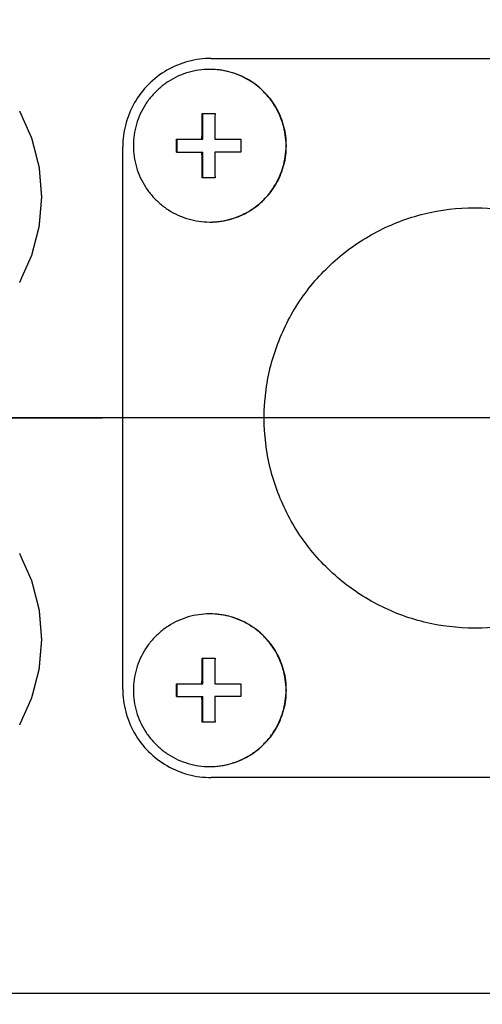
# Model space of a CAD drawing. Header units: millimetres. Extents: x 0 to 594, y 0 to 420.
# Tile 20 of 256: x 95.21 to 97.3, y 273.77 to 278.22. Entities that reach past the tile are written whole.
import ezdxf

# ---------------------------------------------------------------- set-up
doc = ezdxf.new("R2010")
doc.units = ezdxf.units.MM
doc.header["$LTSCALE"] = 32.67
for name, pattern in [('CENTER', [0.6, 0.375, -0.075, 0.075, -0.075]), ('DOT', [0.2, 0.1, -0.1]), ('PHANTOM', [0.8, 0.45, -0.05, 0.1, -0.05, 0.1, -0.05])]:
    doc.linetypes.add(name, pattern=pattern)
doc.layers.get('0').update_dxf_attribs({"linetype": 'CONTINUOUS'})
for name, color, linetype in [('CRV', 7, 'CONTINUOUS'), ('DEFAULT_1', 7, 'CENTER'), ('DRIV_DIM', 7, 'CONTINUOUS')]:
    doc.layers.add(name, color=color, linetype=linetype)
doc.styles.get("Standard").update_dxf_attribs({"font": 'MS PGothic.ttf', "width": 0.8})
doc.dimstyles.new('DIMSTYLE_3', dxfattribs={"dimtxt": 3.8, "dimasz": 1.8, "dimexe": 0.18, "dimexo": 0.0625, "dimgap": 0.09, "dimtad": 1, "dimdec": 3, "dimlfac": 10, "dimdsep": 46, "dimtxsty": 'STANDARD', "dimblk": 'OPEN', "dimblk1": 'OPEN', "dimblk2": 'OPEN', "dimcen": 0.09, "dimadec": 0, "dimazin": 0, "dimtp": 0.5, "dimtm": 0.5, "dimtfac": 1, "dimtdec": 3, "dimtofl": 0, "dimtmove": 0, "dimatfit": 3, "dimldrblk": 'OPEN', "dimfxl": 1, "dimtolj": 1, "dimarcsym": 0})
doc.dimstyles.new('DIMSTYLE_4', dxfattribs={"dimtxt": 3.8, "dimasz": 1.8, "dimexe": 0.18, "dimexo": 0.0625, "dimgap": 0.09, "dimtad": 1, "dimdec": 1, "dimlfac": 10, "dimdsep": 46, "dimtxsty": 'STANDARD', "dimblk": 'OPEN', "dimblk1": 'OPEN', "dimblk2": 'OPEN', "dimcen": 0.09, "dimadec": 0, "dimazin": 0, "dimtp": 0.1, "dimtm": 0.1, "dimtfac": 1, "dimtdec": 1, "dimtofl": 0, "dimtmove": 0, "dimatfit": 3, "dimldrblk": 'OPEN', "dimfxl": 1, "dimtolj": 1, "dimarcsym": 0})

# ---------------------------------------------------------------- blocks, each defined once
blk = doc.blocks.new('_OPEN')
at = {"color": 0, "linetype": 'ByBlock'}
for p, q in [((0, 0), (-1, 0.342)), ((-1, -0.342), (0, 0)), ((-1, 0), (0, 0))]:
    blk.add_line(p, q, dxfattribs=at)
blk = doc.blocks.new('*D26')
at = {"layer": 'DRIV_DIM', "color": 2, "linetype": 'Continuous'}
blk.add_line((46.5875, 332.9095), (139.7536, 276.4223), dxfattribs=at)
at = {"layer": 'DRIV_DIM', "color": 2, "linetype": 'Continuous', "xscale": 1.8, "yscale": 1.8, "zscale": 1.8, "rotation": 148.771321}
blk.add_blockref('_OPEN', (46.5875, 332.9095), dxfattribs=at)
at = {"layer": 'DRIV_DIM', "color": 2, "linetype": 'Continuous', "width": 0.8}
for s, p in [('R', (54.193, 329.4092)), ('1089.5', (56.7925, 327.8331))]:
    blk.add_text(s, height=3.8, rotation=-31.2287, dxfattribs=at).set_placement(p)
blk = doc.blocks.new('*D29')
at = {"layer": 'DRIV_DIM', "color": 2, "linetype": 'Continuous'}
for p, q in [((141.2308, 276.6828), (215.2104, 289.7274)), ((138.2536, 276.4223), (63.1327, 276.4223))]:
    blk.add_line(p, q, dxfattribs=at)
for points in [[(212.3019, 291.0346), (213.2407, 289.3801), (213.5118, 291.2631)], [(64.5389, 278.2296), (65.1327, 276.4223), (65.77, 278.2148)]]:
    blk.add_lwpolyline(points, dxfattribs=at)
for start, end in [(10, 95), (95, 180)]:
    blk.add_arc((139.7536, 276.4223), 74.6208, start, end, dxfattribs=at)
at = {"layer": 'DRIV_DIM', "color": 2, "linetype": 'Continuous', "width": 0.766667}
blk.add_text('170%%d', height=3.8, rotation=15.7929, dxfattribs=at).set_placement((113.3173, 348.4812))
blk = doc.blocks.new('*D30')
at = {"layer": 'DRIV_DIM', "color": 2, "linetype": 'Continuous'}
for p, q in [((138.2536, 276.4223), (63.0877, 276.4223)), ((141.2308, 276.1618), (215.2547, 263.1094))]:
    blk.add_line(p, q, dxfattribs=at)
for points in [[(65.725, 274.6299), (65.0877, 276.4223), (64.4938, 274.615)], [(213.5561, 261.5738), (213.2851, 263.4567), (212.3462, 261.8022)]]:
    blk.add_lwpolyline(points, dxfattribs=at)
for start, end in [(180, 265), (265, 350)]:
    blk.add_arc((139.7536, 276.4223), 74.6659, start, end, dxfattribs=at)
at = {"layer": 'DRIV_DIM', "color": 2, "linetype": 'Continuous', "width": 0.766667}
blk.add_text('170%%d', height=3.8, rotation=-27.3246, dxfattribs=at).set_placement((97.66, 207.6469))
blk = doc.blocks.new('*D31')
at = {"layer": 'DRIV_DIM', "color": 2, "linetype": 'Continuous'}
blk.add_line((54.9296, 356.9385), (139.7536, 276.4223), dxfattribs=at)
at = {"layer": 'DRIV_DIM', "color": 2, "linetype": 'Continuous', "xscale": 1.8, "yscale": 1.8, "zscale": 1.8, "rotation": 136.492477}
blk.add_blockref('_OPEN', (54.9296, 356.9385), dxfattribs=at)
at = {"layer": 'DRIV_DIM', "color": 2, "linetype": 'Continuous', "width": 0.8}
for s, p in [('R', (65.6723, 348.0511)), ('1169.5', (67.8772, 345.9582))]:
    blk.add_text(s, height=3.8, rotation=-43.5075, dxfattribs=at).set_placement(p)

msp = doc.modelspace()

# ---------------------------------------------------------------- linework, layer by layer
at = {"color": 7, "linetype": 'Continuous'}
for p, q in [((96.07282, 278.04732), (98.52102, 278.04732)), ((96.032, 277.79782), (96.08996, 277.79782)), ((96.03471, 277.68182), (96.03471, 277.79782)), ((95.91609, 277.68182), (96.03471, 277.68182)), ((95.91879, 277.62382), (95.91879, 277.68182)), ((96.0891, 277.68182), (96.20588, 277.68182)), ((95.67311, 275.19732), (95.67311, 277.64732)), ((95.91609, 277.62382), (96.03471, 277.62382)), ((96.03471, 277.50782), (96.03471, 277.62382)), ((96.20588, 277.62382), (96.0891, 277.62382)), ((96.08996, 277.50782), (96.032, 277.50782)), ((96.032, 275.33682), (96.08996, 275.33682)), ((96.03471, 275.22082), (96.03471, 275.33682)), ((95.91609, 275.22082), (96.03471, 275.22082)), ((95.91879, 275.16282), (95.91879, 275.22082)), ((96.0891, 275.22082), (96.20588, 275.22082)), ((95.91609, 275.16282), (96.03471, 275.16282)), ((96.03471, 275.04682), (96.03471, 275.16282)), ((96.20588, 275.16282), (96.0891, 275.16282)), ((96.08996, 275.04682), (96.032, 275.04682)), ((98.52102, 274.79732), (96.07282, 274.79732)), ((91.61067, 273.82232), (99.00524, 273.82232))]:
    msp.add_line(p, q, dxfattribs=at)
for points, knots in [([(96.07282, 278.04732), (96.03804, 278.04732), (95.96813, 278.03813), (95.87067, 277.99771), (95.78692, 277.93341), (95.72268, 277.8496), (95.68229, 277.75208), (95.67311, 277.68213), (95.67311, 277.64732)], [0, 0, 0, 0, 0.1043457, 0.20870131, 0.31307408, 0.41746667, 0.52187642, 0.62629607, 0.62629607, 0.62629607, 0.62629607]), ([(96.06601, 277.99782), (96.04961, 277.99782), (96.01677, 277.99547), (95.96855, 277.98497), (95.92231, 277.96771), (95.87899, 277.94404), (95.83948, 277.91444), (95.80458, 277.87952), (95.775, 277.83998), (95.75135, 277.79663), (95.7341, 277.75035), (95.72361, 277.70209), (95.72009, 277.65282), (95.72361, 277.60356), (95.7341, 277.55529), (95.75135, 277.50902), (95.775, 277.46567), (95.80458, 277.42613), (95.83948, 277.3912), (95.87899, 277.3616), (95.92231, 277.33793), (95.96855, 277.32067), (96.01677, 277.31017), (96.04961, 277.30782), (96.06601, 277.30782)], [0, 0, 0, 0, 0.0491881, 0.0983777, 0.1475701, 0.1967663, 0.2459672, 0.2951732, 0.3443843, 0.3936, 0.4428197, 0.4920421, 0.5412659, 0.5904898, 0.6397122, 0.6889318, 0.7381476, 0.7873586, 0.8365646, 0.8857655, 0.9349618, 0.9841541, 1.0333437, 1.0825318, 1.0825318, 1.0825318, 1.0825318]), ([(96.06732, 277.30782), (96.08175, 277.30782), (96.11065, 277.30964), (96.15328, 277.31778), (96.19457, 277.3312), (96.23384, 277.3497), (96.27049, 277.37298), (96.30394, 277.40067), (96.33366, 277.43233), (96.35917, 277.46748), (96.38008, 277.50554), (96.39606, 277.54593), (96.40685, 277.58801), (96.4123, 277.6311), (96.4123, 277.67454), (96.40685, 277.71764), (96.39606, 277.75971), (96.38008, 277.8001), (96.35917, 277.83817), (96.33366, 277.87331), (96.30394, 277.90498), (96.27049, 277.93267), (96.23384, 277.95594), (96.19457, 277.97444), (96.15328, 277.98786), (96.11065, 277.996), (96.08175, 277.99782), (96.06732, 277.99782)], [0, 0, 0, 0, 0.0432938, 0.0865886, 0.1298854, 0.1731848, 0.2164876, 0.2597942, 0.3031048, 0.3464193, 0.3897374, 0.4330585, 0.476382, 0.519707, 0.5630324, 0.6063574, 0.6496809, 0.6930021, 0.7363201, 0.7796346, 0.8229452, 0.8662518, 0.9095546, 0.9528541, 0.9961508, 1.0394456, 1.0827394, 1.0827394, 1.0827394, 1.0827394]), ([(96.06732, 277.30782), (96.08328, 277.30788), (96.11567, 277.31026), (96.16347, 277.32067), (96.20971, 277.33793), (96.25303, 277.3616), (96.29254, 277.3912), (96.32744, 277.42613), (96.35702, 277.46567), (96.38067, 277.50902), (96.39792, 277.55529), (96.40841, 277.60356), (96.41193, 277.65282), (96.40841, 277.70209), (96.39792, 277.75035), (96.38067, 277.79663), (96.35702, 277.83998), (96.32744, 277.87952), (96.29254, 277.91444), (96.25303, 277.94404), (96.20971, 277.96771), (96.16347, 277.98497), (96.11567, 277.99538), (96.08328, 277.99776), (96.06732, 277.99782)], [0, 0, 0, 0, 0.047886, 0.0970756, 0.1462679, 0.1954641, 0.2446651, 0.2938711, 0.3430821, 0.3922979, 0.4415175, 0.4907399, 0.5399638, 0.5891876, 0.63841, 0.6876297, 0.7368454, 0.7860565, 0.8352625, 0.8844634, 0.9336596, 0.982852, 1.0320416, 1.0799275, 1.0799275, 1.0799275, 1.0799275]), ([(96.03114, 277.68182), (96.03115, 277.68534), (96.03117, 277.69277), (96.03121, 277.70448), (96.03128, 277.71727), (96.03136, 277.73111), (96.03147, 277.74603), (96.0316, 277.76213), (96.03178, 277.77952), (96.03192, 277.79156), (96.032, 277.79782)], [0, 0, 0, 0, 0.01055265, 0.02230394, 0.03512412, 0.04893251, 0.06381215, 0.07987375, 0.09723036, 0.11600372, 0.11600372, 0.11600372, 0.11600372]), ([(96.08996, 277.79782), (96.08988, 277.79156), (96.08974, 277.77952), (96.08956, 277.76213), (96.08942, 277.74603), (96.08932, 277.73111), (96.08923, 277.71727), (96.08917, 277.70448), (96.08913, 277.69277), (96.0891, 277.68534), (96.0891, 277.68182)], [0, 0, 0, 0, 0.01877337, 0.03612998, 0.05219157, 0.06707122, 0.08087961, 0.09369979, 0.10545107, 0.11600372, 0.11600372, 0.11600372, 0.11600372]), ([(95.91609, 277.62382), (95.91607, 277.63027), (95.91605, 277.64315), (95.91605, 277.66249), (95.91607, 277.67537), (95.91609, 277.68182)], [0, 0, 0, 0, 0.01934955, 0.038650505, 0.058000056, 0.058000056, 0.058000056, 0.058000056]), ([(96.20588, 277.68182), (96.20586, 277.67537), (96.20584, 277.66249), (96.20584, 277.64315), (96.20586, 277.63027), (96.20588, 277.62382)], [0, 0, 0, 0, 0.01934955, 0.038650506, 0.058000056, 0.058000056, 0.058000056, 0.058000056]), ([(96.032, 277.50782), (96.03192, 277.51408), (96.03178, 277.52612), (96.0316, 277.54352), (96.03147, 277.55962), (96.03136, 277.57453), (96.03128, 277.58837), (96.03121, 277.60116), (96.03117, 277.61287), (96.03115, 277.6203), (96.03114, 277.62382)], [0, 0, 0, 0, 0.01877337, 0.03612998, 0.05219157, 0.06707122, 0.08087961, 0.09369979, 0.10545107, 0.11600372, 0.11600372, 0.11600372, 0.11600372]), ([(96.0891, 277.62382), (96.0891, 277.6203), (96.08913, 277.61287), (96.08917, 277.60116), (96.08923, 277.58837), (96.08932, 277.57453), (96.08942, 277.55962), (96.08956, 277.54352), (96.08974, 277.52612), (96.08988, 277.51408), (96.08996, 277.50782)], [0, 0, 0, 0, 0.01055265, 0.02230394, 0.03512412, 0.04893251, 0.06381215, 0.07987375, 0.09723036, 0.11600372, 0.11600372, 0.11600372, 0.11600372]), ([(97.26131, 275.47232), (97.18503, 275.47232), (97.03181, 275.49091), (96.81584, 275.57292), (96.62563, 275.70429), (96.4724, 275.8774), (96.36501, 276.08216), (96.30971, 276.3067), (96.30971, 276.53795), (96.36501, 276.76248), (96.4724, 276.96725), (96.62563, 277.14035), (96.81584, 277.27172), (97.03181, 277.35374), (97.18503, 277.37232), (97.26131, 277.37232)], [0, 0, 0, 0, 0.2288542, 0.4577271, 0.6866331, 0.915579, 1.1445624, 1.3735725, 1.6025922, 1.8316023, 2.0605857, 2.2895316, 2.5184375, 2.7473104, 2.9761647, 2.9761647, 2.9761647, 2.9761647]), ([(97.29654, 277.37166), (97.36111, 277.36925), (97.50176, 277.34956), (97.7068, 277.27172), (97.89699, 277.14035), (98.05023, 276.96725), (98.15761, 276.76248), (98.21291, 276.53795), (98.21291, 276.3067), (98.15761, 276.08216), (98.05023, 275.8774), (97.89699, 275.70429), (97.7068, 275.57292), (97.50176, 275.49508), (97.36111, 275.47539), (97.29654, 275.47298)], [0, 0, 0, 0, 0.1938425, 0.4227154, 0.6516214, 0.8805673, 1.1095507, 1.3385608, 1.5675805, 1.7965906, 2.025574, 2.2545199, 2.4834259, 2.7122988, 2.9061413, 2.9061413, 2.9061413, 2.9061413]), ([(96.06601, 275.53682), (96.04961, 275.53682), (96.01677, 275.53447), (95.96855, 275.52397), (95.92231, 275.50671), (95.87899, 275.48304), (95.83948, 275.45344), (95.80458, 275.41852), (95.775, 275.37898), (95.75135, 275.33563), (95.7341, 275.28935), (95.72361, 275.24109), (95.72009, 275.19182), (95.72361, 275.14256), (95.7341, 275.09429), (95.75135, 275.04802), (95.775, 275.00467), (95.80458, 274.96513), (95.83948, 274.9302), (95.87899, 274.9006), (95.92231, 274.87693), (95.96855, 274.85967), (96.01677, 274.84917), (96.04961, 274.84682), (96.06601, 274.84682)], [0, 0, 0, 0, 0.0491881, 0.0983777, 0.1475701, 0.1967663, 0.2459672, 0.2951732, 0.3443843, 0.3936, 0.4428197, 0.4920421, 0.5412659, 0.5904898, 0.6397122, 0.6889318, 0.7381476, 0.7873586, 0.8365646, 0.8857655, 0.9349618, 0.9841541, 1.0333437, 1.0825318, 1.0825318, 1.0825318, 1.0825318]), ([(96.06732, 274.84682), (96.08175, 274.84682), (96.11065, 274.84864), (96.15328, 274.85678), (96.19457, 274.8702), (96.23384, 274.8887), (96.27049, 274.91198), (96.30394, 274.93967), (96.33366, 274.97133), (96.35917, 275.00648), (96.38008, 275.04454), (96.39606, 275.08493), (96.40685, 275.12701), (96.4123, 275.1701), (96.4123, 275.21354), (96.40685, 275.25664), (96.39606, 275.29871), (96.38008, 275.3391), (96.35917, 275.37717), (96.33366, 275.41231), (96.30394, 275.44398), (96.27049, 275.47167), (96.23384, 275.49494), (96.19457, 275.51344), (96.15328, 275.52686), (96.11065, 275.535), (96.08175, 275.53682), (96.06732, 275.53682)], [0, 0, 0, 0, 0.0432938, 0.0865886, 0.1298854, 0.1731848, 0.2164876, 0.2597942, 0.3031048, 0.3464193, 0.3897374, 0.4330585, 0.476382, 0.519707, 0.5630324, 0.6063574, 0.6496809, 0.6930021, 0.7363201, 0.7796346, 0.8229452, 0.8662518, 0.9095546, 0.9528541, 0.9961508, 1.0394456, 1.0827394, 1.0827394, 1.0827394, 1.0827394]), ([(96.06732, 274.84682), (96.08328, 274.84688), (96.11567, 274.84926), (96.16347, 274.85967), (96.20971, 274.87693), (96.25303, 274.9006), (96.29254, 274.9302), (96.32744, 274.96513), (96.35702, 275.00467), (96.38067, 275.04802), (96.39792, 275.09429), (96.40841, 275.14256), (96.41193, 275.19182), (96.40841, 275.24109), (96.39792, 275.28935), (96.38067, 275.33563), (96.35702, 275.37898), (96.32744, 275.41852), (96.29254, 275.45344), (96.25303, 275.48304), (96.20971, 275.50671), (96.16347, 275.52397), (96.11567, 275.53438), (96.08328, 275.53676), (96.06732, 275.53682)], [0, 0, 0, 0, 0.047886, 0.0970756, 0.1462679, 0.1954641, 0.2446651, 0.2938711, 0.3430821, 0.3922979, 0.4415175, 0.4907399, 0.5399638, 0.5891876, 0.63841, 0.6876297, 0.7368454, 0.7860565, 0.8352625, 0.8844634, 0.9336596, 0.982852, 1.0320416, 1.0799275, 1.0799275, 1.0799275, 1.0799275]), ([(96.03114, 275.22082), (96.03115, 275.22434), (96.03117, 275.23177), (96.03121, 275.24348), (96.03128, 275.25627), (96.03136, 275.27011), (96.03147, 275.28503), (96.0316, 275.30113), (96.03178, 275.31852), (96.03192, 275.33056), (96.032, 275.33682)], [0, 0, 0, 0, 0.01055265, 0.02230394, 0.03512412, 0.04893251, 0.06381215, 0.07987375, 0.09723036, 0.11600372, 0.11600372, 0.11600372, 0.11600372]), ([(96.08996, 275.33682), (96.08988, 275.33056), (96.08974, 275.31852), (96.08956, 275.30113), (96.08942, 275.28503), (96.08932, 275.27011), (96.08923, 275.25627), (96.08917, 275.24348), (96.08913, 275.23177), (96.0891, 275.22434), (96.0891, 275.22082)], [0, 0, 0, 0, 0.01877337, 0.03612998, 0.05219157, 0.06707122, 0.08087961, 0.09369979, 0.10545107, 0.11600372, 0.11600372, 0.11600372, 0.11600372]), ([(95.67311, 275.19732), (95.67311, 275.16251), (95.68229, 275.09256), (95.72268, 274.99504), (95.78692, 274.91123), (95.87067, 274.84694), (95.96813, 274.80651), (96.03804, 274.79732), (96.07282, 274.79732)], [0, 0, 0, 0, 0.10441965, 0.2088294, 0.31322198, 0.41759476, 0.52195037, 0.62629607, 0.62629607, 0.62629607, 0.62629607]), ([(95.91609, 275.16282), (95.91607, 275.16927), (95.91605, 275.18215), (95.91605, 275.20149), (95.91607, 275.21437), (95.91609, 275.22082)], [0, 0, 0, 0, 0.01934955, 0.038650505, 0.058000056, 0.058000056, 0.058000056, 0.058000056]), ([(96.20588, 275.22082), (96.20586, 275.21437), (96.20584, 275.20149), (96.20584, 275.18215), (96.20586, 275.16927), (96.20588, 275.16282)], [0, 0, 0, 0, 0.01934955, 0.038650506, 0.058000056, 0.058000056, 0.058000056, 0.058000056]), ([(96.032, 275.04682), (96.03192, 275.05308), (96.03178, 275.06512), (96.0316, 275.08252), (96.03147, 275.09862), (96.03136, 275.11353), (96.03128, 275.12737), (96.03121, 275.14016), (96.03117, 275.15187), (96.03115, 275.1593), (96.03114, 275.16282)], [0, 0, 0, 0, 0.01877337, 0.03612998, 0.05219157, 0.06707122, 0.08087961, 0.09369979, 0.10545107, 0.11600372, 0.11600372, 0.11600372, 0.11600372]), ([(96.0891, 275.16282), (96.0891, 275.1593), (96.08913, 275.15187), (96.08917, 275.14016), (96.08923, 275.12737), (96.08932, 275.11353), (96.08942, 275.09862), (96.08956, 275.08252), (96.08974, 275.06512), (96.08988, 275.05308), (96.08996, 275.04682)], [0, 0, 0, 0, 0.01055265, 0.02230394, 0.03512412, 0.04893251, 0.06381215, 0.07987375, 0.09723036, 0.11600372, 0.11600372, 0.11600372, 0.11600372])]:
    msp.add_open_spline(points, degree=3, knots=knots, dxfattribs=at)
for points in [[(96.06732, 277.99782), (96.06688, 277.99782), (96.06645, 277.99782), (96.06601, 277.99782)], [(97.26131, 277.37232), (97.27306, 277.37232), (97.2848, 277.3721), (97.29654, 277.37166)], [(96.06601, 277.30782), (96.06645, 277.30782), (96.06688, 277.30782), (96.06732, 277.30782)], [(96.06732, 275.53682), (96.06688, 275.53682), (96.06645, 275.53682), (96.06601, 275.53682)], [(97.29654, 275.47298), (97.2848, 275.47254), (97.27306, 275.47232), (97.26131, 275.47232)], [(96.06601, 274.84682), (96.06645, 274.84682), (96.06688, 274.84682), (96.06732, 274.84682)]]:
    msp.add_open_spline(points, degree=3, dxfattribs=at)
at = {"layer": 'CRV', "color": 8, "linetype": 'PHANTOM'}
for radius in [116.9528, 108.9528]:
    msp.add_arc((139.75357, 276.42232), radius, 10, 350, dxfattribs=at)
at = {"layer": 'CRV', "color": 2, "linetype": 'DOT'}
for points in [[(95.20818, 277.0353, 59.84729), (95.2116, 277.04293, 59.84742), (95.21673, 277.05439, 59.84762), (95.22357, 277.06966, 59.84788), (95.22869, 277.08112, 59.84808), (95.23382, 277.09257, 59.84827), (95.23895, 277.10403, 59.84847), (95.24408, 277.11548, 59.84867), (95.24835, 277.12503, 59.84883), (95.25177, 277.13266, 59.84896), (95.25391, 277.13744, 59.84904), (95.25562, 277.14125, 59.84911), (95.2569, 277.14412, 59.84916), (95.25818, 277.14698, 59.84921), (95.25946, 277.14984, 59.84926), (95.26053, 277.15223, 59.8493), (95.26128, 277.1539, 59.84933), (95.26171, 277.15486, 59.84934), (95.26203, 277.15557, 59.84936), (95.26235, 277.15629, 59.84937), (95.26259, 277.15682, 59.84938), (95.26275, 277.15718, 59.84938), (95.26283, 277.15736, 59.84939), (95.2629, 277.15754, 59.84939), (95.26296, 277.1578, 59.84939), (95.26305, 277.15811, 59.84939), (95.26318, 277.15862, 59.8494), (95.26334, 277.15925, 59.84941), (95.2636, 277.16027, 59.84942), (95.26393, 277.16153, 59.84943), (95.26432, 277.16305, 59.84944), (95.26485, 277.16507, 59.84946), (95.2655, 277.16761, 59.84949), (95.26629, 277.17064, 59.84952), (95.26734, 277.17469, 59.84956), (95.26865, 277.17976, 59.84961), (95.27022, 277.18583, 59.84967), (95.2718, 277.19191, 59.84973), (95.2739, 277.20001, 59.84981), (95.27652, 277.21013, 59.84991), (95.27967, 277.22228, 59.85003), (95.28281, 277.23443, 59.85015), (95.28544, 277.24456, 59.85025), (95.28753, 277.25266, 59.85033), (95.28911, 277.25873, 59.85039), (95.29068, 277.26481, 59.85045), (95.29199, 277.26987, 59.8505), (95.29304, 277.27392, 59.85054), (95.29383, 277.27696, 59.85057), (95.29448, 277.27949, 59.8506), (95.29501, 277.28151, 59.85062), (95.2954, 277.28303, 59.85063), (95.29573, 277.2843, 59.85065), (95.29599, 277.28531, 59.85066), (95.29616, 277.28594, 59.85066), (95.29629, 277.28645, 59.85067), (95.29637, 277.28677, 59.85067), (95.29644, 277.28702, 59.85067), (95.29646, 277.28721, 59.85067), (95.29648, 277.28741, 59.85068), (95.29651, 277.2878, 59.85068), (95.29656, 277.28838, 59.85068), (95.29663, 277.28917, 59.85068), (95.2967, 277.28995, 59.85068), (95.29679, 277.29099, 59.85069), (95.29695, 277.29281, 59.85069), (95.29717, 277.29542, 59.8507), (95.29744, 277.29854, 59.85071), (95.29771, 277.30167, 59.85072), (95.29798, 277.3048, 59.85073), (95.29834, 277.30897, 59.85075), (95.29879, 277.31418, 59.85076), (95.29951, 277.32251, 59.85079), (95.30041, 277.33293, 59.85083), (95.30148, 277.34544, 59.85087), (95.30256, 277.35794, 59.85091), (95.30346, 277.36837, 59.85094), (95.30418, 277.3767, 59.85097), (95.30472, 277.38295, 59.85099), (95.30526, 277.38921, 59.85101), (95.3058, 277.39546, 59.85103), (95.30625, 277.40067, 59.85105), (95.30661, 277.40484, 59.85106), (95.30688, 277.40797, 59.85107), (95.30715, 277.41109, 59.85108), (95.30737, 277.4137, 59.85109), (95.30755, 277.41578, 59.8511), (95.30766, 277.41708, 59.8511), (95.30775, 277.41813, 59.85111), (95.30782, 277.41891, 59.85111), (95.30788, 277.41956, 59.85111), (95.30792, 277.42001, 59.85111), (95.30794, 277.42028, 59.85111), (95.30796, 277.42047, 59.85112), (95.30794, 277.42067, 59.85111), (95.30792, 277.42093, 59.85111), (95.30788, 277.42138, 59.85111), (95.30783, 277.42203, 59.85111), (95.30776, 277.42282, 59.85111), (95.30768, 277.42386, 59.8511), (95.30757, 277.42516, 59.8511), (95.3074, 277.42725, 59.85109), (95.30719, 277.42985, 59.85109), (95.30693, 277.43298, 59.85108), (95.30668, 277.43611, 59.85107), (95.30634, 277.44028, 59.85105), (95.30591, 277.44549, 59.85104), (95.3054, 277.45175, 59.85102), (95.30489, 277.458, 59.851), (95.30438, 277.46426, 59.85098), (95.3037, 277.4726, 59.85095), (95.30285, 277.48302, 59.85092), (95.30183, 277.49553, 59.85088), (95.30081, 277.50804, 59.85084), (95.29996, 277.51847, 59.85081), (95.29928, 277.52681, 59.85078), (95.29885, 277.53202, 59.85077), (95.29851, 277.53619, 59.85075), (95.29826, 277.53932, 59.85074), (95.298, 277.54244, 59.85073), (95.29775, 277.54557, 59.85072), (95.29754, 277.54818, 59.85072), (95.29739, 277.55, 59.85071), (95.2973, 277.55104, 59.85071), (95.29724, 277.55183, 59.8507), (95.29717, 277.55261, 59.8507), (95.29713, 277.55319, 59.8507), (95.29709, 277.55359, 59.8507), (95.29708, 277.55378, 59.8507), (95.29706, 277.55398, 59.8507), (95.29698, 277.55423, 59.85069), (95.2969, 277.55456, 59.85069), (95.29677, 277.55507, 59.85069), (95.29661, 277.55572, 59.85068), (95.29634, 277.55676, 59.85067), (95.29601, 277.55805, 59.85066), (95.29561, 277.5596, 59.85064), (95.29508, 277.56167, 59.85062), (95.29442, 277.56425, 59.8506), (95.29363, 277.56736, 59.85057), (95.29257, 277.57149, 59.85053), (95.29124, 277.57667, 59.85047), (95.28966, 277.58287, 59.85041), (95.28807, 277.58908, 59.85035), (95.28595, 277.59735, 59.85027), (95.2833, 277.6077, 59.85017), (95.28012, 277.62011, 59.85005), (95.27695, 277.63252, 59.84993), (95.2743, 277.64286, 59.84983), (95.27218, 277.65114, 59.84974), (95.27059, 277.65734, 59.84968), (95.26901, 277.66355, 59.84962), (95.26768, 277.66872, 59.84957), (95.26662, 277.67286, 59.84953), (95.26583, 277.67596, 59.8495), (95.26517, 277.67855, 59.84948), (95.26464, 277.68062, 59.84946), (95.26424, 277.68217, 59.84944), (95.26391, 277.68346, 59.84943), (95.26364, 277.68449, 59.84942), (95.26348, 277.68514, 59.84941), (95.26335, 277.68566, 59.84941), (95.26326, 277.68598, 59.8494), (95.2632, 277.68624, 59.8494), (95.26313, 277.68642, 59.8494), (95.26305, 277.6866, 59.84939), (95.26289, 277.68696, 59.84939), (95.26264, 277.68751, 59.84938), (95.26232, 277.68823, 59.84937), (95.262, 277.68895, 59.84935), (95.26157, 277.68991, 59.84934), (95.26082, 277.69159, 59.84931), (95.25974, 277.69399, 59.84927), (95.25845, 277.69688, 59.84922), (95.25717, 277.69976, 59.84917), (95.25588, 277.70265, 59.84912), (95.25416, 277.70649, 59.84905), (95.25201, 277.7113, 59.84897), (95.24857, 277.71899, 59.84884), (95.24428, 277.7286, 59.84868), (95.23912, 277.74013, 59.84848), (95.23396, 277.75167, 59.84828), (95.22881, 277.7632, 59.84808), (95.22365, 277.77474, 59.84788), (95.21678, 277.79012, 59.84762), (95.21162, 277.80166, 59.84742), (95.20818, 277.80935, 59.84729)], [(95.20818, 275.0353, 59.84729), (95.2116, 275.04293, 59.84742), (95.21673, 275.05439, 59.84762), (95.22357, 275.06966, 59.84788), (95.22869, 275.08112, 59.84808), (95.23382, 275.09257, 59.84827), (95.23895, 275.10403, 59.84847), (95.24408, 275.11548, 59.84867), (95.24835, 275.12503, 59.84883), (95.25177, 275.13266, 59.84896), (95.25391, 275.13744, 59.84904), (95.25562, 275.14125, 59.84911), (95.2569, 275.14412, 59.84916), (95.25818, 275.14698, 59.84921), (95.25946, 275.14984, 59.84926), (95.26053, 275.15223, 59.8493), (95.26128, 275.1539, 59.84933), (95.26171, 275.15486, 59.84934), (95.26203, 275.15557, 59.84936), (95.26235, 275.15629, 59.84937), (95.26259, 275.15682, 59.84938), (95.26275, 275.15718, 59.84938), (95.26283, 275.15736, 59.84939), (95.2629, 275.15754, 59.84939), (95.26296, 275.1578, 59.84939), (95.26305, 275.15811, 59.84939), (95.26318, 275.15862, 59.8494), (95.26334, 275.15925, 59.84941), (95.2636, 275.16027, 59.84942), (95.26393, 275.16153, 59.84943), (95.26432, 275.16305, 59.84944), (95.26485, 275.16507, 59.84946), (95.2655, 275.16761, 59.84949), (95.26629, 275.17064, 59.84952), (95.26734, 275.17469, 59.84956), (95.26865, 275.17976, 59.84961), (95.27022, 275.18583, 59.84967), (95.2718, 275.19191, 59.84973), (95.2739, 275.20001, 59.84981), (95.27652, 275.21013, 59.84991), (95.27967, 275.22228, 59.85003), (95.28281, 275.23443, 59.85015), (95.28544, 275.24456, 59.85025), (95.28753, 275.25266, 59.85033), (95.28911, 275.25873, 59.85039), (95.29068, 275.26481, 59.85045), (95.29199, 275.26987, 59.8505), (95.29304, 275.27392, 59.85054), (95.29383, 275.27696, 59.85057), (95.29448, 275.27949, 59.8506), (95.29501, 275.28151, 59.85062), (95.2954, 275.28303, 59.85063), (95.29573, 275.2843, 59.85065), (95.29599, 275.28531, 59.85066), (95.29616, 275.28594, 59.85066), (95.29629, 275.28645, 59.85067), (95.29637, 275.28677, 59.85067), (95.29644, 275.28702, 59.85067), (95.29646, 275.28721, 59.85067), (95.29648, 275.28741, 59.85068), (95.29651, 275.2878, 59.85068), (95.29656, 275.28838, 59.85068), (95.29663, 275.28917, 59.85068), (95.2967, 275.28995, 59.85068), (95.29679, 275.29099, 59.85069), (95.29695, 275.29281, 59.85069), (95.29717, 275.29542, 59.8507), (95.29744, 275.29854, 59.85071), (95.29771, 275.30167, 59.85072), (95.29798, 275.3048, 59.85073), (95.29834, 275.30897, 59.85075), (95.29879, 275.31418, 59.85076), (95.29951, 275.32251, 59.85079), (95.30041, 275.33293, 59.85083), (95.30148, 275.34544, 59.85087), (95.30256, 275.35794, 59.85091), (95.30346, 275.36837, 59.85094), (95.30418, 275.3767, 59.85097), (95.30472, 275.38295, 59.85099), (95.30526, 275.38921, 59.85101), (95.3058, 275.39546, 59.85103), (95.30625, 275.40067, 59.85105), (95.30661, 275.40484, 59.85106), (95.30688, 275.40797, 59.85107), (95.30715, 275.41109, 59.85108), (95.30737, 275.4137, 59.85109), (95.30755, 275.41578, 59.8511), (95.30766, 275.41708, 59.8511), (95.30775, 275.41813, 59.85111), (95.30782, 275.41891, 59.85111), (95.30788, 275.41956, 59.85111), (95.30792, 275.42001, 59.85111), (95.30794, 275.42028, 59.85111), (95.30796, 275.42047, 59.85112), (95.30794, 275.42067, 59.85111), (95.30792, 275.42093, 59.85111), (95.30788, 275.42138, 59.85111), (95.30783, 275.42203, 59.85111), (95.30776, 275.42282, 59.85111), (95.30768, 275.42386, 59.8511), (95.30757, 275.42516, 59.8511), (95.3074, 275.42725, 59.85109), (95.30719, 275.42985, 59.85109), (95.30693, 275.43298, 59.85108), (95.30668, 275.43611, 59.85107), (95.30634, 275.44028, 59.85105), (95.30591, 275.44549, 59.85104), (95.3054, 275.45175, 59.85102), (95.30489, 275.458, 59.851), (95.30438, 275.46426, 59.85098), (95.3037, 275.4726, 59.85095), (95.30285, 275.48302, 59.85092), (95.30183, 275.49553, 59.85088), (95.30081, 275.50804, 59.85084), (95.29996, 275.51847, 59.85081), (95.29928, 275.52681, 59.85078), (95.29885, 275.53202, 59.85077), (95.29851, 275.53619, 59.85075), (95.29826, 275.53932, 59.85074), (95.298, 275.54244, 59.85073), (95.29775, 275.54557, 59.85072), (95.29754, 275.54818, 59.85072), (95.29739, 275.55, 59.85071), (95.2973, 275.55104, 59.85071), (95.29724, 275.55183, 59.8507), (95.29717, 275.55261, 59.8507), (95.29713, 275.55319, 59.8507), (95.29709, 275.55359, 59.8507), (95.29708, 275.55378, 59.8507), (95.29706, 275.55398, 59.8507), (95.29698, 275.55423, 59.85069), (95.2969, 275.55456, 59.85069), (95.29677, 275.55507, 59.85069), (95.29661, 275.55572, 59.85068), (95.29634, 275.55676, 59.85067), (95.29601, 275.55805, 59.85066), (95.29561, 275.5596, 59.85064), (95.29508, 275.56167, 59.85062), (95.29442, 275.56425, 59.8506), (95.29363, 275.56736, 59.85057), (95.29257, 275.57149, 59.85053), (95.29124, 275.57667, 59.85047), (95.28966, 275.58287, 59.85041), (95.28807, 275.58908, 59.85035), (95.28595, 275.59735, 59.85027), (95.2833, 275.6077, 59.85017), (95.28012, 275.62011, 59.85005), (95.27695, 275.63252, 59.84993), (95.2743, 275.64286, 59.84983), (95.27218, 275.65114, 59.84974), (95.27059, 275.65734, 59.84968), (95.26901, 275.66355, 59.84962), (95.26768, 275.66872, 59.84957), (95.26662, 275.67286, 59.84953), (95.26583, 275.67596, 59.8495), (95.26517, 275.67855, 59.84948), (95.26464, 275.68062, 59.84946), (95.26424, 275.68217, 59.84944), (95.26391, 275.68346, 59.84943), (95.26364, 275.68449, 59.84942), (95.26348, 275.68514, 59.84941), (95.26335, 275.68566, 59.84941), (95.26326, 275.68598, 59.8494), (95.2632, 275.68624, 59.8494), (95.26313, 275.68642, 59.8494), (95.26305, 275.6866, 59.84939), (95.26289, 275.68696, 59.84939), (95.26264, 275.68751, 59.84938), (95.26232, 275.68823, 59.84937), (95.262, 275.68895, 59.84935), (95.26157, 275.68991, 59.84934), (95.26082, 275.69159, 59.84931), (95.25974, 275.69399, 59.84927), (95.25845, 275.69688, 59.84922), (95.25717, 275.69976, 59.84917), (95.25588, 275.70265, 59.84912), (95.25416, 275.70649, 59.84905), (95.25201, 275.7113, 59.84897), (95.24857, 275.71899, 59.84884), (95.24428, 275.7286, 59.84868), (95.23912, 275.74013, 59.84848), (95.23396, 275.75167, 59.84828), (95.22881, 275.7632, 59.84808), (95.22365, 275.77474, 59.84788), (95.21678, 275.79012, 59.84762), (95.21162, 275.80166, 59.84742), (95.20818, 275.80935, 59.84729)]]:
    msp.add_open_spline(points, degree=3, knots=[0, 0, 0, 0, 0.02510335, 0.03765503, 0.05020671, 0.06275838, 0.07531006, 0.08786174, 0.10041341, 0.10668925, 0.11296509, 0.11610301, 0.11924093, 0.12237885, 0.12551676, 0.12865468, 0.13022364, 0.13100812, 0.1317926, 0.13257708, 0.13336156, 0.13355768, 0.1337538, 0.13394931, 0.13414543, 0.13453767, 0.13492991, 0.13571439, 0.13649887, 0.13806783, 0.13963679, 0.14120575, 0.14434367, 0.14748159, 0.15061951, 0.15689534, 0.16317118, 0.16944702, 0.17572286, 0.18827454, 0.20082621, 0.21337789, 0.22592957, 0.2322054, 0.23848124, 0.24475708, 0.25103292, 0.25417084, 0.25730876, 0.26044668, 0.26201564, 0.2635846, 0.26515355, 0.26593803, 0.26672251, 0.26711475, 0.26750699, 0.26770311, 0.26789862, 0.26809474, 0.26829086, 0.26907534, 0.26985982, 0.2706443, 0.27142878, 0.27299774, 0.27613566, 0.27927358, 0.2824115, 0.28554942, 0.28868734, 0.29496318, 0.30123901, 0.31379069, 0.32634237, 0.33889404, 0.35144572, 0.35772156, 0.3639974, 0.37027323, 0.37654907, 0.38282491, 0.38596283, 0.38910075, 0.39223867, 0.39537659, 0.39694555, 0.39851451, 0.39929899, 0.40008347, 0.40086795, 0.40126019, 0.40145631, 0.40165243, 0.40184855, 0.40204467, 0.40243691, 0.40322138, 0.40400586, 0.40479034, 0.4063593, 0.40792826, 0.41106618, 0.4142041, 0.41734202, 0.42047994, 0.42675578, 0.43303162, 0.43930745, 0.44558329, 0.45185913, 0.46441081, 0.47696248, 0.48951416, 0.50206584, 0.50834168, 0.51461751, 0.51775543, 0.52089335, 0.52403127, 0.52716919, 0.53030711, 0.53187607, 0.53266055, 0.53344503, 0.53422951, 0.53501399, 0.53521011, 0.53540623, 0.53560307, 0.53580327, 0.53620366, 0.53660405, 0.53740484, 0.53820562, 0.53980719, 0.54140876, 0.54301032, 0.54621346, 0.54941659, 0.55261973, 0.559026, 0.56543227, 0.57183853, 0.5782448, 0.59105734, 0.60386988, 0.61668242, 0.62949496, 0.63590123, 0.6423075, 0.64871377, 0.65512003, 0.65832317, 0.6615263, 0.66472944, 0.66633101, 0.66793257, 0.66953414, 0.67033492, 0.67113571, 0.6715361, 0.67193649, 0.67213669, 0.67233441, 0.67253186, 0.67272931, 0.67351909, 0.67430888, 0.67509867, 0.67588846, 0.67746804, 0.68062719, 0.68378634, 0.6869455, 0.69010465, 0.6932638, 0.69958211, 0.70590042, 0.71853703, 0.73117364, 0.74381026, 0.75644687, 0.76908348, 0.78172009, 0.80699332, 0.80699332, 0.80699332, 0.80699332], dxfattribs=at)
at = {"layer": 'DEFAULT_1', "color": 7, "linetype": 'CENTER'}
msp.add_line((58.82771, 276.42232), (163.46466, 276.42232), dxfattribs=at)

# ---------------------------------------------------------------- dimensions: what is measured, and where the dimension line sits
at = {"layer": 'DRIV_DIM', "color": 2, "linetype": 'Continuous'}
for mpoint, picture, middle in [((54.92958, 356.93845), '*D31', (74.6974, 342.10405)), ((46.5875, 332.90946), '*D26', (64.27638, 325.51751))]:
    dim = msp.add_radius_dim(center=(139.75357, 276.42232), mpoint=mpoint, dimstyle='DIMSTYLE_4', dxfattribs=at)
    dim.commit()
    dim.dimension.update_dxf_attribs({"geometry": picture, "text_midpoint": middle, "dimtype": 164})
for base, line1, line2, picture, middle in [((133.24994, 350.75919), ((141.23078, 276.68279), (215.21035, 289.72739)), ((63.13275, 276.42232), (138.25357, 276.42232)), '*D29', (118.40696, 351.89523)), ((133.24601, 202.04059), ((138.25357, 276.42232), (63.08772, 276.42232)), ((215.2547, 263.10944), (141.23078, 276.16185)), '*D30', (103.70872, 206.66028))]:
    dim = msp.add_angular_dim_2l(base=base, line1=line1, line2=line2, dimstyle='DIMSTYLE_3', dxfattribs=at)
    dim.commit()
    dim.dimension.update_dxf_attribs({"geometry": picture, "text_midpoint": middle, "dimtype": 162})

doc.saveas('drawing.dxf')
